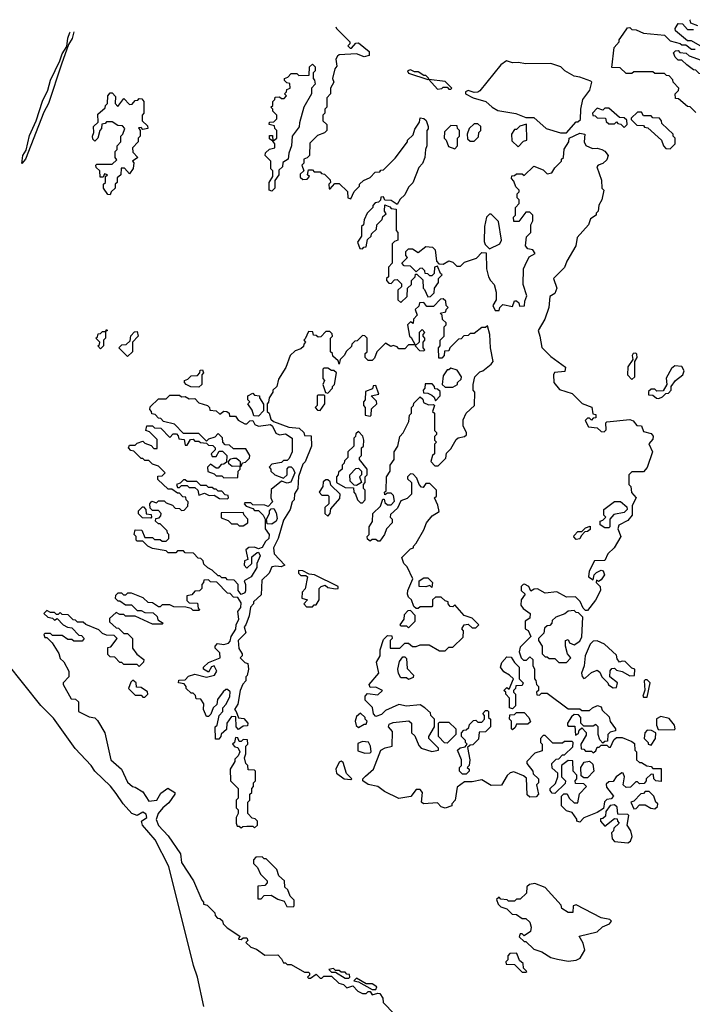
# Model space of a CAD drawing. Extents: x 2701205 to 2963787, y 496209 to 720276.
# Tile 29 of 154: x 2704424 to 2707919, y 714974 to 720090. Entities that reach past the tile are written whole.
import ezdxf

# ---------------------------------------------------------------- set-up
doc = ezdxf.new("R2010")
doc.units = 0

msp = doc.modelspace()

# ---------------------------------------------------------------- linework, layer by layer
at = {"layer": '0CON05XD'}
for points in [[(2707960, 719955), (2707915, 719980), (2707895, 719980), (2707831.7, 720031.7), (2707830, 720045), (2707845, 720070), (2707868.3, 720068.3), (2707895, 720040), (2707925, 720040)], [(2707948.3, 720058.3), (2707911.7, 720071.7), (2707908.3, 720088.3), (2707906.3, 720090.4)], [(2704706.3, 720026.8), (2704697, 719993), (2704678.8, 719961.2), (2704641.1, 719858.9), (2704574.2, 719655), (2704550.6, 719609.4), (2704455, 719365.7), (2704435, 719342.5), (2704441.2, 719385), (2704457.4, 719412.6), (2704475, 719488.6), (2704510.3, 719565), (2704542.6, 719667.4), (2704570.9, 719725), (2704583.8, 719776.2), (2704633.4, 719876.6), (2704645, 719913.8), (2704669.2, 719950.8), (2704674.2, 719995), (2704685, 720024.3), (2704686.6, 720026.4)], [(2706067.1, 720053.8), (2706070, 720045), (2706140, 719975), (2706140, 719965), (2706130, 719955), (2706141.7, 719941.7), (2706148.3, 719941.7), (2706171.7, 719968.3), (2706185, 719970), (2706240, 719925), (2706240, 719905), (2706215, 719897.5), (2706175, 719912.5), (2706085, 719907.5), (2706075, 719900), (2706067.5, 719885), (2706071.7, 719848.3), (2706062.5, 719835), (2706050, 719785), (2706057.5, 719765), (2706040, 719735), (2706040, 719705), (2706020, 719685), (2706020, 719635), (2706010, 719625), (2706010, 719605), (2706000, 719595), (2706000, 719565), (2706020, 719545), (2706020, 719515), (2706008.3, 719501.7), (2705971.7, 719488.3), (2705931.7, 719448.3), (2705930, 719385), (2705918.3, 719371.7), (2705900, 719365), (2705900, 719345), (2705890, 719335), (2705900, 719305), (2705881.7, 719288.3), (2705881.7, 719271.7), (2705895, 719260), (2705918.3, 719261.7), (2705930, 719275), (2705920, 719285), (2705925, 719310), (2705945, 719310), (2705955, 719300), (2705985, 719300), (2705991.7, 719291.7), (2706008.3, 719288.3), (2706038.3, 719258.3), (2706040, 719245), (2706030, 719235), (2706031.7, 719211.7), (2706038.3, 719211.7), (2706061.7, 719238.3), (2706085, 719240), (2706128.3, 719198.3), (2706130, 719165), (2706145, 719160), (2706161.7, 719198.3), (2706190, 719225), (2706190, 719235), (2706210, 719255), (2706245, 719270), (2706271.7, 719298.3), (2706295, 719300), (2706301.7, 719308.3), (2706315, 719310), (2706375, 719370), (2706440, 719455), (2706440, 719465), (2706468.3, 719491.7), (2706478.3, 719521.7), (2706501.7, 719558.3), (2706505, 719580), (2706525, 719577.5), (2706536.4, 719566.4), (2706547.5, 719535), (2706547.5, 719522.5), (2706540, 719515), (2706540, 719435), (2706532.5, 719415), (2706530, 719375), (2706517, 719343), (2706498.3, 719321.7), (2706467, 719243), (2706445, 719220), (2706425, 719180), (2706401.7, 719158.3), (2706385, 719130), (2706355, 719150), (2706321.7, 719151.7), (2706315, 719170), (2706301.7, 719168.3), (2706298.3, 719151.7), (2706288.3, 719141.7), (2706271.7, 719138.3), (2706260, 719125), (2706260, 719115), (2706230, 719085), (2706215, 719050), (2706210, 719025), (2706200, 719015), (2706200, 718965), (2706180, 718935), (2706191.7, 718901.7), (2706205, 718900), (2706211.7, 718908.3), (2706225, 718910), (2706231.7, 718948.3), (2706250, 718965), (2706251.7, 718978.3), (2706278.3, 719001.7), (2706280, 719025), (2706308.3, 719051.7), (2706311.7, 719068.3), (2706328.3, 719081.7), (2706320, 719095), (2706321.7, 719128.3), (2706348.3, 719118.3), (2706355, 719110), (2706380, 719105), (2706380, 718995), (2706390, 718985), (2706390, 718945), (2706371.7, 718938.3), (2706360, 718925), (2706360, 718825), (2706340, 718805), (2706340, 718755), (2706330, 718745), (2706330, 718735), (2706341.7, 718721.7), (2706355, 718720), (2706371.7, 718738.3), (2706385, 718740), (2706408.3, 718718.3), (2706408.3, 718701.7), (2706390, 718685), (2706390, 718635), (2706405, 718620), (2706438.3, 718651.7), (2706440, 718695), (2706460, 718715), (2706460, 718735), (2706480, 718755), (2706481.7, 718768.3), (2706488.3, 718768.3), (2706518.3, 718738.3), (2706520, 718695), (2706528.3, 718688.3), (2706545, 718650), (2706558.3, 718651.7), (2706578.3, 718671.7), (2706580, 718695), (2706600, 718725), (2706600, 718745), (2706620, 718765), (2706611.7, 718771.7), (2706595, 718810), (2706580, 718805), (2706578.3, 718771.7), (2706565, 718760), (2706555, 718760), (2706545, 718770), (2706531.7, 718771.7), (2706530, 718785), (2706515, 718800), (2706503, 718797), (2706485, 718780), (2706455, 718810), (2706421.7, 718811.7), (2706410, 718825), (2706440, 718855), (2706430, 718865), (2706430, 718885), (2706445, 718900), (2706465, 718900), (2706495, 718880), (2706535, 718912.5), (2706568.8, 718908.8), (2706582.5, 718895), (2706590, 718835), (2706601.7, 718821.7), (2706625, 718820), (2706655, 718837.5), (2706675, 718830), (2706695, 718810), (2706715, 718810), (2706735, 718830), (2706798.3, 718851.7), (2706825, 718880), (2706848.3, 718878.3), (2706850, 718795), (2706860, 718755), (2706870, 718735), (2706890, 718715), (2706900, 718675), (2706900, 718635), (2706882.5, 718605), (2706895, 718580), (2706915, 718580), (2706920, 718595), (2706935, 718610), (2706985, 718600), (2706995, 718630), (2707005, 718630), (2707018.3, 718618.3), (2707021.7, 718601.7), (2707047, 718603), (2707048.3, 718628.3), (2707060, 718655), (2707040, 718715), (2707042.5, 718795), (2707050, 718815)], [(2707938.3, 719608.3), (2707908.3, 719638.3), (2707895, 719640), (2707848.3, 719678.3), (2707831.7, 719681.7), (2707830, 719705), (2707848.3, 719721.7), (2707850, 719735), (2707820, 719765), (2707818.3, 719778.3), (2707798.3, 719798.3), (2707785, 719800), (2707775, 719810), (2707725, 719810), (2707715, 719820), (2707615, 719820), (2707605, 719810), (2707575, 719810), (2707545, 719840), (2707501.7, 719841.7), (2707513.3, 719946.7), (2707540, 719975), (2707540, 719985), (2707560, 720015), (2707581.7, 720048.3), (2707595, 720050), (2707605, 720040), (2707627, 720037), (2707665, 720020), (2707775, 720010), (2707805, 719980), (2707857, 719967), (2707865, 719960), (2707885, 719960), (2707915, 719937.5), (2707935, 719937.5)], [(2708005, 719800), (2707955, 719810), (2707938.3, 719828.3), (2707925, 719830), (2707890, 719855), (2707865, 719880), (2707845, 719880), (2707830, 719895), (2707821.7, 719918.3), (2707831.7, 719928.3), (2707845, 719930), (2707855, 719920), (2707887, 719917), (2707903, 719903), (2707965, 719880), (2707985, 719860), (2708028.3, 719858.3), (2708040, 719845), (2708040, 719835), (2708005, 719800)], [(2707265, 719502.5), (2707315, 719560), (2707325, 719560), (2707338.3, 719571.7), (2707340, 719625), (2707350, 719675), (2707386.1, 719723.9), (2707396.7, 719765), (2707391.7, 719771.7), (2707335, 719792.5), (2707305, 719797.5), (2707257.5, 719825), (2707235.9, 719845.9), (2707185, 719863.3), (2707055, 719861.2), (2707015, 719868.8), (2706985, 719866.7), (2706953.6, 719876.4), (2706923.6, 719856.4), (2706815, 719720), (2706805, 719713.3), (2706785, 719712.5), (2706755, 719722.5), (2706740, 719715), (2706740, 719705), (2706780, 719685), (2706846.1, 719666.1), (2706880, 719635), (2706908.3, 719618.3), (2707003, 719603), (2707055, 719582.5), (2707095, 719582.5), (2707160, 719525), (2707235, 719503.3), (2707265, 719502.5)], [(2705735, 719200), (2705720, 719205), (2705720, 719245), (2705740, 719275), (2705740, 719305), (2705730, 719315), (2705730, 719355), (2705700, 719385), (2705701.7, 719398.3), (2705721.7, 719418.3), (2705750, 719425), (2705750, 719445), (2705740, 719460), (2705721.7, 719471.7), (2705721.7, 719488.3), (2705738.3, 719488.3), (2705740, 719460), (2705760, 719475), (2705760, 719515), (2705750, 719525), (2705748.3, 719538.3), (2705720, 719545), (2705721.7, 719558.3), (2705745, 719560), (2705760, 719575), (2705760, 719595), (2705740, 719615), (2705740, 719625), (2705730, 719635), (2705740, 719645), (2705740, 719665), (2705750, 719675), (2705751.7, 719688.3), (2705775, 719690), (2705785, 719680), (2705798.3, 719681.7), (2705810, 719695), (2705800, 719705), (2705810, 719715), (2705811.7, 719728.3), (2705830, 719735), (2705828.3, 719758.3), (2705811.7, 719761.7), (2705800, 719775), (2705800, 719785), (2705818.3, 719791.7), (2705835, 719810), (2705865, 719810), (2705875, 719800), (2705928.3, 719801.7), (2705930, 719845), (2705945, 719860), (2705960, 719845), (2705960, 719825), (2705950, 719815), (2705950, 719785), (2705957, 719777), (2705960, 719755), (2705940, 719735), (2705940, 719705), (2705900, 719635), (2705877.5, 719555), (2705877, 719533), (2705840, 719485), (2705837.5, 719435), (2705823, 719397), (2705820, 719365), (2705791.7, 719348.3), (2705790, 719325), (2705771.7, 719308.3), (2705770, 719285), (2705750, 719255), (2705750, 719215), (2705735, 719200)], [(2706545, 719780), (2706550, 719785), (2706535, 719800), (2706525, 719800), (2706495, 719820), (2706475, 719820), (2706455, 719830), (2706440, 719825), (2706445, 719812.5), (2706545, 719780)], [(2706665, 719730), (2706670, 719735), (2706635, 719770), (2706550, 719780), (2706595, 719730), (2706617, 719733), (2706625, 719740), (2706645, 719740), (2706655, 719730), (2706665, 719730)], [(2704895, 719180), (2704881.7, 719181.7), (2704860, 719215), (2704860, 719235), (2704870, 719245), (2704870, 719275), (2704880, 719285), (2704865, 719290), (2704858.3, 719271.7), (2704841.7, 719271.7), (2704840, 719305), (2704821.7, 719321.7), (2704820, 719335), (2704825, 719340), (2704905, 719340), (2704928.3, 719361.7), (2704920, 719375), (2704920, 719405), (2704930, 719415), (2704930, 719435), (2704950, 719455), (2704950, 719485), (2704960, 719495), (2704970, 719525), (2704958.3, 719538.3), (2704935, 719540), (2704905, 719560), (2704875, 719560), (2704868.3, 719551.7), (2704851.7, 719548.3), (2704850, 719525), (2704840, 719515), (2704830, 719475), (2704815, 719460), (2704805, 719470), (2704802.5, 719485), (2704810, 719505), (2704807.5, 719535), (2704831.7, 719558.3), (2704831.2, 719598.8), (2704868.3, 719631.7), (2704870, 719645), (2704880, 719655), (2704882.5, 719695), (2704895, 719710), (2704905, 719710), (2704921.7, 719691.7), (2704920, 719655), (2704935, 719640), (2704965, 719680), (2704995, 719650), (2705008.3, 719651.7), (2705025, 719670), (2705038.3, 719671.7), (2705045, 719680), (2705058.3, 719678.3), (2705070, 719665), (2705070, 719605), (2705060, 719595), (2705060, 719565), (2705088.3, 719538.3), (2705090, 719525), (2705065, 719520), (2705055, 719530), (2705041.7, 719528.3), (2705050, 719515), (2705050, 719485), (2705040, 719475), (2705040, 719455), (2705010, 719425), (2705011.7, 719401.7), (2705037.5, 719375), (2705010, 719355), (2705016.7, 719346.7), (2705013.6, 719316.4), (2704995, 719290), (2704968.3, 719318.3), (2704951.7, 719318.3), (2704950, 719285), (2704931.7, 719268.3), (2704930, 719245), (2704920, 719235), (2704920, 719215), (2704900, 719195), (2704895, 719180)], [(2707565, 719530), (2707580, 719545), (2707578.3, 719568.3), (2707565, 719580), (2707541.7, 719581.7), (2707485, 719630), (2707465, 719630), (2707455, 719620), (2707425, 719630), (2707400, 719605), (2707401.7, 719591.7), (2707415, 719590), (2707425, 719580), (2707468.3, 719578.3), (2707471.7, 719561.7), (2707485, 719550), (2707515, 719550), (2707525, 719560), (2707531.7, 719551.7), (2707548.3, 719548.3), (2707565, 719530)], [(2707805, 719420), (2707830, 719445), (2707830, 719475), (2707820, 719485), (2707820, 719495), (2707761.7, 719551.7), (2707760, 719565), (2707748.3, 719578.3), (2707715, 719580), (2707705, 719590), (2707665, 719590), (2707655, 719610), (2707635, 719610), (2707601.7, 719578.3), (2707601.7, 719571.7), (2707631.7, 719541.7), (2707665, 719540), (2707671.7, 719531.7), (2707688.3, 719528.3), (2707760, 719465), (2707770, 719435), (2707781.7, 719421.7), (2707805, 719420)], [(2706685, 719420), (2706700, 719435), (2706700, 719475), (2706710, 719485), (2706710, 719515), (2706700, 719525), (2706698.3, 719538.3), (2706665, 719540), (2706631.7, 719508.3), (2706630, 719475), (2706640, 719465), (2706651.7, 719431.7), (2706685, 719420)], [(2706785, 719460), (2706807.5, 719482.5), (2706810, 719505), (2706820, 719515), (2706820, 719535), (2706805, 719550), (2706785, 719550), (2706760, 719525), (2706750, 719495), (2706751.7, 719471.7), (2706765, 719460), (2706785, 719460)], [(2707015, 719430), (2707041.7, 719458.3), (2707060, 719465), (2707057, 719547), (2707023, 719537), (2707005, 719520), (2706995, 719520), (2706980, 719495), (2706981.7, 719461.7), (2707015, 719430)], [(2707050, 718815), (2707071.7, 718858.3), (2707102.5, 718875), (2707090, 718895), (2707065, 718900), (2707052.5, 718915), (2707058.3, 718961.7), (2707080, 718985), (2707080, 719025), (2707090, 719045), (2707090, 719075), (2707075, 719090), (2707055, 719090), (2707018.3, 719041.7), (2706991.7, 719041.7), (2706990, 719065), (2707000, 719075), (2707000, 719115), (2707020, 719135), (2707020, 719155), (2707010, 719165), (2707010, 719185), (2707020, 719195), (2707020, 719205), (2707001.7, 719221.7), (2706991.7, 719251.7), (2706980, 719265), (2706981.7, 719278.3), (2706995, 719280), (2707005, 719290), (2707035, 719290), (2707045, 719280), (2707095, 719330), (2707145, 719310), (2707165, 719290), (2707190, 719295), (2707205, 719320), (2707240, 719355), (2707240, 719365), (2707250, 719375), (2707253, 719417), (2707277.5, 719455), (2707280, 719475), (2707335, 719500), (2707360, 719495), (2707357.5, 719455), (2707366.7, 719436.7), (2707400.7, 719420.7), (2707425, 719422.5), (2707450, 719415), (2707465, 719407.5), (2707482.5, 719385), (2707475, 719362.5), (2707455, 719342.5), (2707430, 719335), (2707422.5, 719325), (2707447, 719257), (2707450, 719215), (2707460, 719205), (2707450, 719155), (2707433, 719127), (2707430, 719095), (2707420, 719085), (2707420, 719075), (2707390, 719055), (2707380, 719025), (2707321.7, 718958.3), (2707313.8, 718915), (2707266.7, 718835), (2707255, 718802.5), (2707197.5, 718745), (2707216.2, 718695), (2707205, 718667.5), (2707178.3, 718651.7), (2707173.3, 718595), (2707153.3, 718535), (2707117.5, 718475), (2707126.2, 718445), (2707137, 718387), (2707185, 718340), (2707260, 718285), (2707257.5, 718262.5), (2707203.3, 718256.7), (2707197.5, 718245), (2707200, 718205), (2707229.3, 718169.3), (2707295, 718147.5), (2707346.4, 718096.4), (2707396.4, 718076.4), (2707401.7, 718041.7), (2707418.3, 718038.3), (2707418.3, 718021.7), (2707405, 718020), (2707395, 718010), (2707385, 718020), (2707375, 718020), (2707363, 718007), (2707380, 717975), (2707425, 717970), (2707445, 717950), (2707461.7, 717948.3), (2707471.7, 717958.3), (2707470, 717995), (2707475, 718000), (2707595, 718013.3), (2707612.5, 718005), (2707631.7, 717981.7), (2707655, 717980), (2707665, 717950), (2707705, 717940), (2707716.4, 717926.4), (2707715, 717910), (2707693.6, 717886.4), (2707712.5, 717845), (2707685, 717762.5), (2707665, 717740), (2707605, 717740), (2707590, 717725), (2707590, 717675), (2707600, 717665), (2707603, 717633), (2707627.5, 717605), (2707606.7, 717565), (2707607.5, 717515), (2707585, 717487.5), (2707536.7, 717463.3), (2707532.5, 717445), (2707547.5, 717405), (2707512.5, 717345), (2707480, 717315), (2707465, 717280), (2707411.7, 717278.3), (2707382.5, 717225), (2707380, 717195), (2707405, 717180), (2707410, 717205), (2707421.7, 717218.3), (2707445, 717230), (2707456.4, 717226.4), (2707462.5, 717205), (2707445, 717180), (2707431.7, 717171.7), (2707421.7, 717178.3), (2707420, 717165), (2707440, 717145), (2707442.5, 717125), (2707415.8, 717074.2), (2707375, 717020), (2707365, 717020), (2707351.7, 717031.7), (2707337, 717067), (2707311.7, 717091.7), (2707265, 717090), (2707215, 717117.5), (2707155, 717110), (2707115, 717132.5), (2707098.3, 717131.7), (2707080, 717120), (2707070, 717145), (2707047, 717157), (2707040, 717155), (2707030, 717145), (2707030, 717125), (2707050, 717105), (2707030, 717075), (2707028.3, 717048.3), (2707040.7, 717030.7), (2707077.5, 717005), (2707075, 716980), (2707050, 716965), (2707050, 716925), (2707066.4, 716916.4), (2707080, 716885), (2707025, 716830), (2707020, 716805), (2707030, 716775), (2707041.7, 716761.7), (2707058.3, 716761.7), (2707075, 716780), (2707090, 716765), (2707090, 716735), (2707100, 716715), (2707100, 716665), (2707107, 716657), (2707110, 716635), (2707120, 716625), (2707120, 716605), (2707110, 716595), (2707111.7, 716581.7), (2707125, 716580), (2707135, 716590), (2707165, 716590), (2707275, 716510), (2707335, 716510), (2707345, 716500), (2707385, 716500), (2707400, 716515), (2707427, 716527), (2707445, 716520), (2707451.7, 716501.7), (2707487, 716467), (2707493, 716443), (2707520, 716405), (2707520, 716395), (2707491.7, 716388.3), (2707480, 716375), (2707478.3, 716341.7), (2707465, 716340), (2707455, 716330), (2707438.3, 716348.3), (2707430, 716375), (2707430, 716415), (2707418.3, 716428.3), (2707405, 716420), (2707355, 716420), (2707340, 716435), (2707340, 716465), (2707328.3, 716478.3), (2707305, 716480), (2707291.7, 716468.3), (2707270, 716435), (2707270, 716425), (2707275, 716420), (2707308.3, 716418.3), (2707311.7, 716371.7), (2707328.3, 716381.7), (2707331.7, 716398.3), (2707345, 716410), (2707367, 716387), (2707367, 716373), (2707340, 716325), (2707341.7, 716301.7), (2707355, 716300), (2707365, 716290), (2707395, 716290), (2707405, 716280), (2707418.3, 716291.7), (2707425, 716310), (2707435, 716310), (2707445, 716320), (2707475, 716320), (2707485, 716310), (2707495, 716310), (2707511.7, 716348.3), (2707525, 716360), (2707555, 716360), (2707605, 716340), (2707618.3, 716328.3), (2707620, 716295), (2707630, 716285), (2707630, 716245), (2707645, 716230), (2707655, 716230), (2707683, 716213), (2707705, 716210), (2707715, 716200), (2707758.3, 716198.3), (2707758.3, 716131.7), (2707730, 716135), (2707720, 716145), (2707718.3, 716168.3), (2707705, 716170), (2707680, 716145), (2707680, 716135), (2707668.3, 716121.7), (2707645, 716120), (2707635, 716130), (2707625, 716130), (2707598.3, 716101.7), (2707575, 716100), (2707560, 716115), (2707567.5, 716155), (2707560, 716175), (2707553, 716177), (2707523.6, 716156.4), (2707508.3, 716131.7), (2707485, 716130), (2707471.7, 716118.3), (2707473, 716103), (2707510, 716055), (2707498.3, 716041.7), (2707475, 716037.5), (2707463.6, 716026.4), (2707458.3, 715991.7), (2707425, 715970), (2707355, 715942.5), (2707335, 715920), (2707320, 715925), (2707320, 715935), (2707295, 715970), (2707265, 715980), (2707240, 716005), (2707240, 716055), (2707251.7, 716068.3), (2707268.3, 716068.3), (2707280, 716045), (2707305, 716020), (2707325, 716020), (2707332.5, 716067.5), (2707370, 716105), (2707355, 716120), (2707311.7, 716121.7), (2707310, 716135), (2707320, 716145), (2707320, 716165), (2707300, 716185), (2707298.3, 716238.3), (2707275, 716240), (2707240, 716215), (2707240, 716155), (2707260, 716135), (2707258.3, 716121.7), (2707205, 716070), (2707191.7, 716071.7), (2707180, 716085), (2707180, 716095), (2707208.3, 716121.7), (2707220, 716155), (2707220, 716175), (2707191.7, 716201.7), (2707190, 716225), (2707211.7, 716248.3), (2707225, 716250), (2707245, 716270), (2707255, 716270), (2707298.3, 716311.7), (2707300, 716335), (2707295, 716340), (2707255, 716340), (2707245, 716330), (2707195, 716330), (2707155, 716370), (2707145, 716370), (2707130, 716355), (2707130, 716335), (2707140, 716325), (2707138.3, 716291.7), (2707101.7, 716278.3), (2707060, 716235), (2707060, 716225), (2707090, 716185), (2707091.7, 716171.7), (2707120, 716145), (2707120, 716125), (2707110, 716115), (2707120, 716065), (2707108.3, 716051.7), (2707075, 716050), (2707061.7, 716061.7), (2707058.3, 716148.3), (2707041.7, 716161.7), (2706991.7, 716181.7), (2706973, 716177), (2706957, 716163), (2706928.3, 716111.7), (2706875, 716110), (2706825, 716140), (2706775, 716130), (2706735, 716130), (2706697.5, 716102.5), (2706687.5, 716035), (2706670, 716015), (2706670, 716005), (2706635, 715992.5), (2706615, 716000), (2706595, 716020), (2706522.5, 716015), (2706512.5, 716025), (2706517.5, 716075), (2706505, 716090), (2706485, 716090), (2706457, 716053), (2706393.8, 716043.8), (2706319.3, 716079.3), (2706285, 716106.2), (2706235, 716116), (2706207.5, 716135), (2706207.5, 716145), (2706220.5, 716159.5), (2706262.5, 716195), (2706300, 716295), (2706323, 716307), (2706360, 716315), (2706361.7, 716391.7), (2706340, 716415), (2706345, 716430), (2706365, 716437.5), (2706447, 716447), (2706460, 716435), (2706460, 716385), (2706478.3, 716368.3), (2706498.3, 716318.3), (2706510, 716305), (2706565, 716287.5), (2706600, 716295), (2706600, 716305), (2706550, 716355), (2706550, 716365), (2706580, 716415), (2706580, 716455), (2706560, 716475), (2706558.3, 716488.3), (2706530, 716515), (2706505, 716530), (2706435, 716522.5), (2706395, 716532.5), (2706325, 716500), (2706305, 716480), (2706275, 716470), (2706263, 716483), (2706257, 716517), (2706220, 716555), (2706220, 716575), (2706231.7, 716588.3), (2706285, 716582.5), (2706310, 716605), (2706275, 716622.5), (2706245, 716620), (2706240, 716635), (2706290, 716695), (2706278.3, 716751.7), (2706297.5, 716785), (2706297.5, 716815), (2706315, 716870), (2706335, 716890), (2706358.3, 716888.3), (2706360, 716875), (2706350, 716865), (2706350, 716825), (2706400, 716825)], [(2706865, 718900), (2706920, 718925), (2706927.5, 718945), (2706911.7, 719041.7), (2706875, 719080), (2706865, 719080), (2706850, 719065), (2706840, 719015), (2706838.3, 718938.3), (2706842.5, 718922.5), (2706865, 718900)], [(2706400, 716825), (2706425, 716850), (2706445, 716850), (2706465, 716832.5), (2706485, 716832.5), (2706505, 716842.5), (2706551.7, 716841.7), (2706605, 716810), (2706635, 716810), (2706655, 716830), (2706675, 716830), (2706728.3, 716881.7), (2706730, 716915), (2706722.5, 716925), (2706733.6, 716946.4), (2706755, 716950), (2706775, 716930), (2706795, 716930), (2706810, 716945), (2706775, 716980), (2706733.6, 716993.6), (2706685, 717050), (2706675, 717040), (2706661.7, 717041.7), (2706650, 717055), (2706650, 717065), (2706635, 717070), (2706615, 717090), (2706585, 717090), (2706570, 717075), (2706570, 717045), (2706565, 717040), (2706505, 717040), (2706495, 717030), (2706485, 717030), (2706471.7, 717041.7), (2706460, 717075), (2706445, 717090), (2706440, 717105), (2706441.2, 717125), (2706467.5, 717185), (2706437, 717247), (2706420, 717265), (2706410, 717295), (2706455, 717340), (2706470, 717345), (2706470, 717355), (2706485, 717370), (2706525, 717440), (2706537.5, 717475), (2706568.3, 717511.7), (2706603.3, 717535), (2706597.3, 717567.3), (2706580, 717605), (2706590, 717615), (2706590, 717645), (2706555, 717680), (2706535, 717680), (2706520, 717660), (2706511.7, 717661.7), (2706500, 717675), (2706488.3, 717708.3), (2706468.3, 717728.3), (2706455, 717730), (2706440, 717715), (2706440, 717705), (2706460, 717685), (2706460, 717625), (2706438.3, 717601.7), (2706405, 717590), (2706388.3, 717551.7), (2706351.7, 717518.3), (2706350, 717505), (2706360, 717495), (2706360, 717475), (2706330, 717445), (2706320, 717415), (2706295, 717380), (2706285, 717380), (2706275, 717390), (2706255, 717390), (2706245, 717380), (2706231.7, 717391.7), (2706230, 717405), (2706240, 717415), (2706240, 717455), (2706257, 717483), (2706260, 717525), (2706298.3, 717561.7), (2706311.7, 717598.3), (2706318.3, 717598.3), (2706321.7, 717581.7), (2706335, 717570), (2706355, 717570), (2706371.7, 717588.3), (2706367, 717617), (2706355, 717630), (2706335, 717630), (2706321.7, 717621.7), (2706320, 717635), (2706328.3, 717641.7), (2706330, 717715), (2706350, 717745), (2706350, 717775), (2706370, 717805), (2706370, 717845), (2706390, 717875), (2706400, 717925), (2706417, 717943), (2706447, 718003), (2706450, 718035), (2706460, 718045), (2706460, 718075), (2706470, 718085), (2706471.7, 718098.3), (2706505, 718130), (2706518.3, 718118.3), (2706521.7, 718101.7), (2706548.3, 718088.3), (2706575, 718090), (2706580, 718085), (2706570, 718055), (2706580, 718045), (2706580, 717955), (2706590, 717945), (2706590, 717935), (2706580, 717925), (2706580, 717905), (2706590, 717895), (2706580, 717885), (2706580, 717835), (2706570, 717825), (2706560, 717795), (2706581.7, 717771.7), (2706598.3, 717771.7), (2706638.3, 717811.7), (2706641.7, 717838.3), (2706665, 717860), (2706691.7, 717908.3), (2706703, 717917), (2706735.9, 717924.1), (2706746.1, 717933.9), (2706746.7, 717945), (2706728.3, 717978.3), (2706728.3, 718011.7), (2706743.6, 718046.4), (2706787.5, 718085), (2706790, 718155), (2706780, 718165), (2706780, 718195), (2706790, 718235), (2706815, 718260), (2706830, 718265), (2706875, 718300), (2706883.8, 718315), (2706870, 718385), (2706867.5, 718455), (2706855, 718500), (2706845, 718490), (2706825, 718490), (2706785, 718460), (2706765, 718460), (2706755, 718450), (2706731.7, 718448.3), (2706718.3, 718431.7), (2706705, 718430), (2706691.7, 718418.3), (2706660, 718385), (2706655, 718370), (2706631.7, 718368.3), (2706630, 718345), (2706618.3, 718331.7), (2706601.7, 718331.7), (2706600, 718385), (2706610, 718395), (2706610, 718425), (2706630, 718445), (2706630, 718495), (2706640, 718505), (2706640, 718515), (2706621.7, 718531.7), (2706620, 718555), (2706610, 718565), (2706638.3, 718571.7), (2706640, 718585), (2706650, 718595), (2706640, 718605), (2706638.3, 718628.3), (2706625, 718640), (2706611.7, 718638.3), (2706575, 718600), (2706540, 718600), (2706525, 718620), (2706501.7, 718618.3), (2706498.3, 718601.7), (2706480, 718585), (2706490, 718555), (2706470, 718535), (2706468.3, 718511.7), (2706455, 718520), (2706440, 718505), (2706450, 718445), (2706458.3, 718438.3), (2706480, 718400), (2706445, 718400), (2706425, 718380), (2706395, 718380), (2706385, 718390), (2706365, 718397.5), (2706352.5, 718392.5), (2706325, 718410), (2706280, 718365), (2706268.3, 718331.7), (2706255, 718320), (2706235, 718320), (2706220, 718335), (2706220, 718355), (2706230, 718365), (2706230, 718435), (2706218.3, 718448.3), (2706205, 718450), (2706178.3, 718421.7), (2706165, 718420), (2706150, 718405), (2706148.3, 718391.7), (2706121.7, 718368.3), (2706110, 718345), (2706090, 718325), (2706085, 718300), (2706078.3, 718318.3), (2706051.7, 718341.7), (2706050, 718355), (2706040, 718365), (2706040, 718435), (2706050, 718445), (2706048.3, 718458.3), (2706035, 718470), (2706015, 718470), (2705988.3, 718441.7), (2705975, 718440), (2705965, 718450), (2705951.7, 718451.7), (2705948.3, 718468.3), (2705925, 718470), (2705908.3, 718431.7), (2705900, 718425), (2705910, 718415), (2705900, 718405), (2705898.3, 718391.7), (2705885, 718380), (2705855, 718370), (2705830, 718345), (2705807, 718283), (2705768.3, 718221.7), (2705760, 718185), (2705740, 718165), (2705740, 718155), (2705720, 718125), (2705717, 718103), (2705710, 718095), (2705710, 718055), (2705720, 718045), (2705730, 718015), (2705743, 718003), (2705823.6, 717973.6), (2705877, 717967), (2705900, 717945), (2705905, 717930), (2705938.3, 717928.3), (2705940, 717875), (2705907, 717793), (2705895, 717780), (2705873, 717717), (2705870, 717655), (2705853, 717627), (2705850, 717595), (2705840, 717585), (2705830, 717545), (2705795, 717490), (2705767.5, 717395), (2705743.3, 717345), (2705746.7, 717315), (2705802.5, 717255), (2705783.6, 717246.4), (2705755, 717251.2), (2705735, 717246.7), (2705720, 717215), (2705683, 717177), (2705678.3, 717101.7), (2705640, 717065), (2705640, 717055), (2705623, 717037), (2705617, 716993), (2705600, 716945), (2705590, 716935), (2705600, 716905), (2705560, 716865), (2705563, 716823), (2705580, 716795), (2705580, 716785), (2705570, 716775), (2705595, 716750), (2705610, 716745), (2705612.5, 716715), (2705607, 716683), (2705600, 716675), (2705600, 716655), (2705583, 716637), (2705570, 716605), (2705557, 716533), (2705540, 716505), (2705550, 716495), (2705561.7, 716461.7), (2705588.3, 716458.3), (2705610, 716435), (2705608.3, 716421.7), (2705585, 716420), (2705561.7, 716401.7), (2705550, 716415), (2705548.3, 716468.3), (2705525, 716470), (2705500, 716435), (2705498.3, 716401.7), (2705471.7, 716378.3), (2705470, 716365), (2705458.3, 716351.7), (2705441.7, 716351.7), (2705440, 716415), (2705450, 716425), (2705460, 716475), (2705480, 716495), (2705480, 716515), (2705497, 716533), (2705517, 716573), (2705518.3, 716598.3), (2705505, 716610), (2705495, 716610), (2705481.7, 716598.3), (2705453, 716557), (2705448.3, 716531.7), (2705430, 716515), (2705418.3, 716481.7), (2705405, 716470), (2705395, 716470), (2705380, 716505), (2705381.2, 716535), (2705365, 716560), (2705341.7, 716561.7), (2705338.3, 716578.3), (2705325, 716590), (2705315, 716590), (2705290, 716615), (2705290, 716625), (2705278.3, 716638.3), (2705250, 716645), (2705251.7, 716658.3), (2705285, 716660), (2705301.7, 716678.3), (2705335, 716690), (2705395, 716673.3), (2705436.7, 716685), (2705448, 716705), (2705435, 716732.5), (2705421.7, 716728.3), (2705405, 716700), (2705380, 716715), (2705380, 716725), (2705405, 716750), (2705466.7, 716775), (2705465, 716800), (2705440, 716825), (2705440, 716835), (2705451.7, 716848.3), (2705485, 716843.3), (2705509.2, 716850.8), (2705518.3, 716861.7), (2705522.5, 716885), (2705547, 716923), (2705548.8, 716945), (2705563.8, 716975), (2705557.5, 717015), (2705573.3, 717035), (2705575, 717060), (2705558.3, 717088.3), (2705535, 717090), (2705518.3, 717108.3), (2705505, 717110), (2705448.3, 717168.3), (2705415, 717170), (2705405, 717180), (2705381.7, 717178.3), (2705380, 717165), (2705370, 717155), (2705370, 717135), (2705358.3, 717121.7), (2705335, 717120), (2705318.3, 717101.7), (2705293, 717097), (2705293, 717073), (2705305, 717060), (2705347.5, 717057.5), (2705352.5, 717032.5), (2705360, 717025), (2705355, 717020), (2705325, 717020), (2705315, 717030), (2705287, 717037), (2705225, 717040), (2705205, 717050), (2705165, 717050), (2705155, 717040), (2705145, 717040), (2705115, 717060), (2705091.7, 717061.7), (2705066.7, 717086.7), (2705005, 717110), (2704985, 717110), (2704975, 717100), (2704965, 717100), (2704955, 717110), (2704935, 717110), (2704921.7, 717098.3), (2704920, 717085), (2704935, 717070), (2704945, 717070), (2704975, 717050), (2705005, 717050), (2705035, 717020), (2705055, 717020), (2705075, 717010), (2705118.3, 717008.3), (2705138.3, 716988.3), (2705141.7, 716971.7), (2705170, 716955), (2705165, 716950), (2705115, 716950), (2705025, 716990), (2704975, 716990), (2704965, 717000), (2704945, 717000), (2704925, 717010), (2704891.7, 716978.3), (2704891.7, 716961.7), (2704925, 716930), (2704938.3, 716928.3), (2704965, 716900), (2704985, 716900), (2705010, 716875), (2705010, 716825), (2705033.3, 716793.3), (2705070, 716765), (2705068.3, 716751.7), (2705045, 716730), (2705035, 716740), (2704965, 716740), (2704955, 716750), (2704945, 716750), (2704918.3, 716778.3), (2704895, 716780), (2704881.7, 716791.7), (2704881.7, 716828.3), (2704898.3, 716831.7), (2704930, 716875), (2704915, 716890), (2704875, 716892.5), (2704855, 716900), (2704835, 716920), (2704768.3, 716948.3), (2704755, 716960), (2704725, 716960), (2704715, 716970), (2704701.7, 716971.7), (2704677, 716997), (2704645, 717000), (2704635, 717010), (2704625, 717000), (2704615, 717000), (2704605, 717010), (2704585, 717010), (2704565, 717020), (2704550, 717005), (2704570, 716985), (2704595, 716980), (2704605, 716970), (2704618.3, 716978.3), (2704650, 716945), (2704673, 716933), (2704695, 716930), (2704731.7, 716891.7), (2704745, 716890)], [(2704845, 718380), (2704830, 718395), (2704838.3, 718401.7), (2704840, 718415), (2704820, 718435), (2704828.3, 718441.7), (2704831.7, 718458.3), (2704845, 718460), (2704855, 718470), (2704870, 718470), (2704875, 718480), (2704880, 718475), (2704870, 718470), (2704870, 718435), (2704860, 718425), (2704860, 718395), (2704845, 718380)], [(2706525, 718370), (2706530, 718375), (2706520, 718385), (2706520, 718415), (2706530, 718425), (2706530, 718435), (2706520, 718445), (2706520, 718455), (2706530, 718465), (2706515, 718480), (2706500, 718465), (2706500, 718415), (2706480, 718395), (2706501.7, 718371.7), (2706525, 718370)], [(2704985, 718340), (2704940, 718385), (2704955, 718400), (2704978.3, 718401.7), (2704998.3, 718421.7), (2705001.7, 718448.3), (2705021.7, 718468.3), (2705035, 718470), (2705040, 718445), (2705010, 718415), (2705010, 718365), (2704985, 718340)], [(2707605, 718220), (2707620, 718235), (2707620, 718315), (2707632.5, 718335), (2707631.7, 718351.7), (2707625, 718357.5), (2707612.5, 718355), (2707607.5, 718345), (2707610, 718325), (2707583.9, 718286.1), (2707582.5, 718245), (2707605, 718220)], [(2706025, 718150), (2706050, 718175), (2706050, 718185), (2706060, 718195), (2706070, 718255), (2706057.5, 718267.5), (2706045, 718267.5), (2706025, 718280), (2706005, 718280), (2706000, 718275), (2706000, 718225), (2706007.5, 718215), (2706000, 718195), (2706012.5, 718152.5), (2706025, 718150)], [(2706675, 718180), (2706700, 718195), (2706700, 718205), (2706718.3, 718221.7), (2706720, 718235), (2706698.3, 718268.3), (2706665, 718280), (2706655, 718270), (2706645, 718270), (2706625, 718240), (2706620, 718195), (2706635, 718180), (2706675, 718180)], [(2707745, 718122.5), (2707765, 718130), (2707781.7, 718148.3), (2707795, 718150), (2707810, 718165), (2707810, 718185), (2707832.5, 718215), (2707870, 718245), (2707876.2, 718265), (2707865, 718287.5), (2707828.3, 718291.7), (2707811.7, 718278.3), (2707783, 718227), (2707787.5, 718195), (2707768.3, 718161.7), (2707735, 718160), (2707725, 718170), (2707705, 718170), (2707691.7, 718158.3), (2707691.7, 718141.7), (2707715, 718140), (2707733, 718123), (2707745, 718122.5)], [(2705355, 718180), (2705313, 718183), (2705290, 718195), (2705280, 718205), (2705280, 718215), (2705298.3, 718221.7), (2705315, 718240), (2705348.3, 718241.7), (2705360, 718255), (2705361.7, 718268.3), (2705375, 718270), (2705380, 718255), (2705370, 718245), (2705370, 718195), (2705355, 718180)], [(2706245, 718030), (2706250, 718035), (2706251.7, 718068.3), (2706280, 718095), (2706278.3, 718108.3), (2706250, 718135), (2706290, 718145), (2706275, 718190), (2706261.7, 718188.3), (2706258.3, 718171.7), (2706221.7, 718158.3), (2706220, 718115), (2706210, 718105), (2706210, 718085), (2706220, 718075), (2706220, 718035), (2706245, 718030)], [(2706585, 718110), (2706610, 718135), (2706608.3, 718158.3), (2706595, 718170), (2706581.7, 718171.7), (2706580, 718185), (2706568.3, 718198.3), (2706531.7, 718198.3), (2706530, 718175), (2706520, 718165), (2706521.7, 718151.7), (2706545, 718150), (2706565, 718140), (2706578.3, 718128.3), (2706585, 718110)], [(2705575, 717102.5), (2705560, 717125), (2705560, 717155), (2705538.3, 717178.3), (2705505, 717180), (2705495, 717190), (2705475, 717190), (2705465, 717200), (2705455, 717200), (2705425, 717230), (2705401.7, 717241.7), (2705381.7, 717261.7), (2705378.3, 717278.3), (2705365, 717290), (2705351.7, 717291.7), (2705328.3, 717318.3), (2705285, 717320), (2705275, 717330), (2705245, 717330), (2705235, 717320), (2705195, 717320), (2705185, 717330), (2705115, 717342.5), (2705090, 717355), (2705065, 717380), (2705035, 717380), (2705030, 717385), (2705030, 717405), (2705020, 717415), (2705025, 717440), (2705058.3, 717438.3), (2705075, 717400), (2705115, 717400), (2705125, 717390), (2705155, 717390), (2705165, 717380), (2705185, 717380), (2705200, 717395), (2705200, 717415), (2705191.7, 717421.7), (2705190, 717435), (2705155, 717470), (2705145, 717470), (2705130, 717485), (2705131.7, 717498.3), (2705148.3, 717501.7), (2705158.3, 717511.7), (2705160, 717525), (2705145, 717540), (2705115, 717540), (2705101.7, 717551.7), (2705100, 717575), (2705111.7, 717588.3), (2705135, 717580), (2705145, 717590), (2705175, 717590), (2705185, 717580), (2705218.3, 717568.3), (2705231.7, 717551.7), (2705255, 717550), (2705265, 717540), (2705278.3, 717541.7), (2705298.3, 717561.7), (2705300, 717585), (2705290, 717595), (2705288.3, 717608.3), (2705271.7, 717611.7), (2705255, 717630), (2705245, 717630), (2705215, 717650), (2705195, 717650), (2705141.7, 717701.7), (2705141.7, 717718.3), (2705165, 717720), (2705180, 717735), (2705145, 717770), (2705115, 717780), (2705095, 717800), (2705075, 717800), (2705065, 717810), (2705055, 717810), (2705018.3, 717848.3), (2705001.7, 717851.7), (2704990, 717865), (2704995, 717880), (2705025, 717880), (2705035, 717890), (2705065, 717900), (2705075, 717890), (2705108.3, 717878.3), (2705121.7, 717861.7), (2705138.3, 717861.7), (2705138.3, 717908.3), (2705098.3, 717948.3), (2705080, 717955), (2705085, 717980), (2705115, 717980), (2705125, 717970), (2705158.3, 717968.3), (2705205, 717920), (2705221.7, 717938.3), (2705238.3, 717938.3), (2705248.3, 717928.3), (2705251.7, 717911.7), (2705278.3, 717908.3), (2705285, 717880), (2705295, 717880), (2705311.7, 717908.3), (2705325, 717910), (2705335, 717900), (2705355, 717900), (2705363, 717893), (2705395, 717890), (2705405, 717880), (2705428.3, 717878.3), (2705440, 717865), (2705440, 717855), (2705420, 717835), (2705425, 717820), (2705445, 717820), (2705461.7, 717848.3), (2705478.3, 717848.3), (2705500, 717825), (2705498.3, 717791.7), (2705485, 717780), (2705471.7, 717778.3), (2705455, 717760), (2705445, 717760), (2705415, 717780), (2705400, 717765), (2705401.7, 717741.7), (2705435, 717730), (2705445, 717720), (2705475, 717720), (2705485, 717710), (2705558.3, 717711.7), (2705560, 717745), (2705570, 717755), (2705570, 717770), (2705528.3, 717768.3), (2705511.7, 717781.7), (2705510, 717795), (2705521.7, 717808.3), (2705535, 717812.5), (2705551.7, 717811.7), (2705565, 717800), (2705570, 717795), (2705570, 717770), (2705575, 717770), (2705581.7, 717788.3), (2705598.3, 717791.7), (2705618.3, 717811.7), (2705620, 717825), (2705600, 717860), (2705535, 717860), (2705515, 717880), (2705491.7, 717881.7), (2705480, 717895), (2705478.3, 717918.3), (2705455, 717940), (2705438.3, 717921.7), (2705405, 717910), (2705395, 717900), (2705355, 717940), (2705275, 717940), (2705228.3, 717988.3), (2705171.7, 718001.7), (2705158.3, 718018.3), (2705145, 718020), (2705128.3, 718038.3), (2705111.7, 718041.7), (2705110, 718055), (2705100, 718065), (2705101.7, 718078.3), (2705145, 718120), (2705185, 718120), (2705205, 718140), (2705255, 718140), (2705265, 718130), (2705285, 718132.5), (2705305, 718120), (2705335, 718122.5), (2705355, 718100), (2705400, 718085), (2705410, 718075), (2705411.7, 718061.7), (2705445, 718057.5), (2705465, 718040), (2705485, 718056.7), (2705500, 718055), (2705512.5, 718045), (2705515, 718030), (2705545, 718030), (2705560, 718010), (2705595, 717990), (2705605, 717990), (2705620, 718005), (2705635, 718007.5), (2705647, 717987), (2705665, 717977.5), (2705727, 717987), (2705738.8, 717978.8), (2705755, 717942.5), (2705775, 717932.5), (2705805, 717937.5), (2705840, 717915), (2705840, 717845), (2705825, 717810), (2705815, 717800), (2705795, 717800), (2705785, 717790), (2705735, 717780), (2705720, 717765), (2705730, 717755), (2705730, 717745), (2705750, 717725), (2705795, 717707.5), (2705813.3, 717725), (2705813.8, 717756.2), (2705823.3, 717766.7), (2705835, 717767.5), (2705846.1, 717756.1), (2705853.3, 717735), (2705833, 717687), (2705815, 717681.2), (2705785, 717692.5), (2705731.7, 717648.3), (2705730, 717605), (2705737.5, 717585), (2705715, 717560), (2705697.5, 717567.5), (2705635, 717570), (2705625, 717580), (2705595, 717580), (2705590, 717575), (2705601.7, 717561.7), (2705635, 717550), (2705645, 717540), (2705665, 717540), (2705690, 717515), (2705700, 717495), (2705700, 717445), (2705720, 717415), (2705718.8, 717395), (2705701.2, 717378.8), (2705685, 717347.5), (2705665, 717340), (2705645, 717350), (2705615, 717347.5), (2705600, 717335), (2705610, 717285), (2705591.7, 717278.3), (2705590, 717255), (2705605, 717240), (2705630, 717265), (2705630.7, 717299.3), (2705658.3, 717321.7), (2705665, 717322.5), (2705673.8, 717305), (2705656.2, 717265), (2705655.8, 717244.2), (2705627.5, 717195), (2705590, 717175), (2705597.5, 717155), (2705598.3, 717121.7), (2705595, 717112.5), (2705575, 717102.5)], [(2705665, 718030), (2705641.2, 718031.2), (2705631.7, 718061.7), (2705610, 718095), (2705620, 718105), (2705610, 718115), (2705610, 718135), (2705635, 718150), (2705645, 718140), (2705670, 718135), (2705670, 718125), (2705691.7, 718091.7), (2705691.7, 718058.3), (2705665, 718030)], [(2705985, 718060), (2706010, 718095), (2706010, 718135), (2706005, 718140), (2705975, 718140), (2705970, 718135), (2705970, 718085), (2705960, 718075), (2705971.7, 718061.7), (2705985, 718060)], [(2706205, 717580), (2706220, 717595), (2706220, 717645), (2706210, 717655), (2706210, 717675), (2706220, 717685), (2706220, 717715), (2706230, 717725), (2706230, 717755), (2706190, 717805), (2706190, 717815), (2706200, 717825), (2706200, 717865), (2706210, 717875), (2706212.5, 717905), (2706207, 717927), (2706185, 717950), (2706171.7, 717938.3), (2706170, 717925), (2706160, 717915), (2706160, 717875), (2706130, 717845), (2706130, 717815), (2706111.7, 717798.3), (2706110, 717785), (2706100, 717775), (2706100, 717755), (2706081.7, 717738.3), (2706080, 717725), (2706070, 717715), (2706070, 717685), (2706115, 717660), (2706158.3, 717658.3), (2706160, 717635), (2706170, 717625), (2706180, 717595), (2706195, 717580), (2706205, 717580)], [(2706175, 717670), (2706161.7, 717671.7), (2706141.7, 717691.7), (2706140, 717725), (2706171.7, 717758.3), (2706185, 717760), (2706200, 717745), (2706200, 717725), (2706190, 717715), (2706200, 717685), (2706175, 717670)], [(2705505, 717600), (2705510, 717605), (2705508.3, 717618.3), (2705491.7, 717621.7), (2705475, 717640), (2705455, 717640), (2705445, 717650), (2705435, 717650), (2705425, 717660), (2705405, 717660), (2705395, 717670), (2705365, 717670), (2705345, 717690), (2705295, 717690), (2705285, 717700), (2705275, 717700), (2705258.3, 717681.7), (2705240, 717675), (2705245, 717660), (2705255, 717660), (2705265, 717670), (2705295, 717670), (2705305, 717660), (2705335, 717660), (2705350, 717645), (2705355, 717620), (2705385, 717630), (2705408.3, 717618.3), (2705435, 717620), (2705463, 717603), (2705505, 717600)], [(2706025, 717510), (2706037.5, 717525), (2706041.7, 717548.3), (2706088.3, 717601.7), (2706090, 717625), (2706041.7, 717671.7), (2706038.3, 717688.3), (2706025, 717700), (2706015, 717700), (2706001.7, 717688.3), (2706000, 717665), (2705980, 717635), (2705995, 717620), (2706025, 717620), (2706030, 717615), (2706030, 717575), (2706010, 717555), (2706010, 717525), (2706025, 717510)], [(2707485, 717450), (2707465, 717450), (2707440, 717465), (2707440, 717485), (2707455, 717490), (2707470, 717505), (2707460, 717515), (2707460, 717545), (2707515, 717587.5), (2707547, 717587), (2707578.3, 717558.3), (2707580, 717545), (2707565, 717530), (2707511.7, 717518.3), (2707490, 717495), (2707490, 717455), (2707485, 717450)], [(2705105, 717500), (2705061.7, 717501.7), (2705041.7, 717521.7), (2705041.7, 717538.3), (2705061.7, 717558.3), (2705068.3, 717558.3), (2705080, 717545), (2705081.7, 717521.7), (2705108.3, 717518.3), (2705110, 717505), (2705105, 717500)], [(2705585, 717460), (2705610, 717475), (2705610, 717495), (2705590, 717515), (2705585, 717530), (2705471.7, 717528.3), (2705471.7, 717501.7), (2705508.3, 717488.3), (2705525, 717470), (2705555, 717470), (2705565, 717460), (2705585, 717460)], [(2705735, 717468.8), (2705710, 717470), (2705707.5, 717495), (2705722.5, 717525), (2705722.5, 717537.5), (2705731.7, 717548.3), (2705745, 717550), (2705757.3, 717527.3), (2705761.7, 717498.3), (2705756.7, 717485), (2705735, 717468.8)], [(2707315, 717390), (2707303, 717403), (2707305, 717410), (2707325, 717430), (2707345, 717430), (2707365, 717450), (2707388.3, 717458.3), (2707388.3, 717441.7), (2707375, 717430), (2707361.7, 717428.3), (2707341.7, 717408.3), (2707335, 717392.5), (2707315, 717390)], [(2705945, 717040), (2705955, 717050), (2705965, 717050), (2705980, 717075), (2705980, 717135), (2705990, 717145), (2706011.7, 717151.7), (2706025, 717140), (2706065, 717132.5), (2706080, 717135), (2706080, 717145), (2705956.4, 717206.4), (2705928.3, 717208.3), (2705896.4, 717226.4), (2705872.5, 717227.5), (2705873.3, 717215), (2705885, 717202.5), (2705911.7, 717201.7), (2705920, 717195), (2705907.5, 717132.5), (2705892.5, 717115), (2705890, 717085), (2705920, 717075), (2705900, 717055), (2705915, 717040), (2705945, 717040)], [(2706565, 717140), (2706555, 717150), (2706535, 717142.5), (2706500, 717145), (2706500, 717175), (2706525, 717190), (2706545, 717190), (2706570, 717165), (2706565, 717140)], [(2706445, 716930), (2706480, 716965), (2706480, 716995), (2706455, 717020), (2706441.7, 717018.3), (2706421.7, 716998.3), (2706420, 716975), (2706400, 716945), (2706405, 716940), (2706435, 716940), (2706445, 716930)], [(2707265, 716750), (2707287.5, 716775), (2707270, 716795), (2707260, 716835), (2707260, 716865), (2707275, 716870), (2707281.7, 716851.7), (2707305, 716842.5), (2707335, 716860), (2707345.9, 716884.1), (2707350, 716985), (2707328.3, 717008.3), (2707315, 717010), (2707305, 717020), (2707275, 717017.5), (2707257, 717003), (2707210, 716985), (2707191.7, 716968.3), (2707190, 716955), (2707178.3, 716941.7), (2707165, 716940), (2707151.7, 716928.3), (2707148.3, 716901.7), (2707120, 716875), (2707120, 716865), (2707140, 716835), (2707140, 716795), (2707155, 716780), (2707165, 716780), (2707175, 716770), (2707205, 716770), (2707225, 716750), (2707265, 716750)], [(2704745, 716890), (2704760, 716875), (2704748.3, 716861.7), (2704705, 716860), (2704695, 716870), (2704675, 716870), (2704645, 716890), (2704595, 716890), (2704585, 716900), (2704555, 716900), (2704550, 716895), (2704555, 716880), (2704565, 716880), (2704593, 716853), (2704627, 716797), (2704635, 716770), (2704653, 716753), (2704680, 716705), (2704680, 716675), (2704650, 716645), (2704650, 716635), (2704691.7, 716561.7), (2704715, 716560), (2704730, 716545), (2704730, 716495), (2704785, 716467.5), (2704815, 716462.5), (2704829.3, 716449.3), (2704867.5, 716385), (2704897.5, 716245), (2704952.5, 716195), (2704985, 716127.5), (2705010, 716105), (2705025, 716102.5), (2705065, 716077.5), (2705095, 716030), (2705137.5, 716035), (2705158.3, 716071.7), (2705193.3, 716096.7), (2705230, 716075), (2705230, 716065), (2705200, 716020), (2705167.5, 715995), (2705144.2, 715965.8), (2705133.9, 715933.9), (2705145, 715902.5), (2705195, 715850), (2705260, 715755), (2705265, 715710), (2705327.5, 715615), (2705370, 715515), (2705380, 715505), (2705380, 715495), (2705398.3, 715488.3), (2705438.3, 715448.3), (2705440, 715435), (2705451.7, 715421.7), (2705465, 715420), (2705478.3, 715408.3), (2705481.7, 715391.7), (2705501.7, 715371.7), (2705568.3, 715328.3), (2705561.7, 715311.7), (2705575, 715310), (2705585, 715320), (2705605, 715320), (2705610, 715305), (2705600, 715295), (2705625, 715270), (2705655, 715260), (2705698.3, 715228.3), (2705765, 715230), (2705785, 715210), (2705795, 715190), (2705805, 715190), (2705815, 715180), (2705835, 715180), (2705905, 715140), (2705925, 715140), (2705930, 715135), (2705930, 715125), (2705920, 715115), (2705925, 715110), (2705935, 715110), (2705965, 715130), (2705985, 715110), (2705995, 715110), (2706005, 715120), (2706045, 715120), (2706083, 715083), (2706107, 715077), (2706125, 715060), (2706155, 715070), (2706181.7, 715041.7), (2706205, 715030), (2706225, 715030), (2706235, 715040), (2706245, 715040), (2706255, 715022.5), (2706285, 715032.5), (2706295, 715030), (2706311.2, 715005), (2706312.5, 714982.5), (2706371.7, 714921.7)], [(2707508.3, 716618.3), (2707525, 716620), (2707530, 716645), (2707490, 716675), (2707493, 716707), (2707501.7, 716718.3), (2707515, 716720), (2707525, 716710), (2707555, 716702.5), (2707595, 716680), (2707618.3, 716681.7), (2707620, 716715), (2707605, 716720), (2707570, 716755), (2707555, 716757.5), (2707541.7, 716751.7), (2707528.3, 716768.3), (2707525, 716787.5), (2707462.5, 716845), (2707425, 716863.3), (2707405, 716861.2), (2707388.8, 716845), (2707362.5, 716785), (2707357.5, 716732.5), (2707344, 716695), (2707346.4, 716676.4), (2707355, 716667.5), (2707365, 716670), (2707395, 716697.5), (2707425, 716710), (2707439.3, 716699.3), (2707450, 716675), (2707480, 716645), (2707483.6, 716633.6), (2707508.3, 716618.3)], [(2705381.8, 714961.8), (2705347.6, 715115), (2705327.8, 715175), (2705199.3, 715689.3), (2705129.1, 715829.1), (2705062.1, 715905), (2705058.1, 715925), (2705085.5, 715944.5), (2705081.4, 715961.4), (2705065, 715971.4), (2705035, 715955.7), (2705007.5, 715965), (2704962.5, 716015), (2704925, 716068.9), (2704896.9, 716106.9), (2704815.6, 716185), (2704795.3, 716215.3), (2704713.3, 716303.3), (2704599.9, 716459.9), (2704535, 716527.3), (2704357.4, 716747.4)], [(2706445, 716662.5), (2706435, 716670), (2706405, 716670), (2706393, 716693), (2706390, 716715), (2706397.5, 716755), (2706415, 716780), (2706425, 716780), (2706435, 716770), (2706438.3, 716718.3), (2706470, 716685), (2706468.3, 716671.7), (2706445, 716662.5)], [(2706985, 716510), (2706970, 716515), (2706970, 716565), (2706950, 716585), (2706950, 716595), (2706940, 716605), (2706955, 716620), (2706968.3, 716611.7), (2706990, 716665), (2706970, 716685), (2706940.7, 716700.7), (2706923.3, 716725), (2706929.3, 716750.7), (2706955, 716780), (2706978.3, 716778.3), (2706995, 716750), (2707020, 716725), (2707020, 716665), (2707040, 716645), (2707035, 716630), (2707001.7, 716628.3), (2707000, 716615), (2706990, 716605), (2706990, 716595), (2707000, 716585), (2707000, 716525), (2706985, 716510)], [(2705075, 716570), (2705090, 716585), (2705088.3, 716598.3), (2705055, 716620), (2705031.7, 716621.7), (2705030, 716645), (2705011.7, 716658.3), (2705001.7, 716648.3), (2704990, 716615), (2705025, 716580), (2705055, 716580), (2705065, 716570), (2705075, 716570)], [(2707685, 716570), (2707700, 716645), (2707685, 716660), (2707675, 716660), (2707670, 716655), (2707673, 716607), (2707662.5, 716575), (2707665, 716570), (2707685, 716570)], [(2706185, 716412.5), (2706215, 716430), (2706225, 716430), (2706230, 716445), (2706220, 716455), (2706220, 716465), (2706195, 716487.5), (2706175, 716470), (2706167.5, 716445), (2706173, 716423), (2706185, 716412.5)], [(2706745, 716170), (2706725, 716170), (2706710, 716185), (2706710, 716205), (2706720, 716215), (2706720, 716245), (2706700, 716295), (2706713, 716307), (2706738.3, 716311.7), (2706750, 716325), (2706740, 716335), (2706740, 716345), (2706720, 716365), (2706720, 716385), (2706731.7, 716398.3), (2706745, 716400), (2706758.3, 716411.7), (2706761.7, 716428.3), (2706781.7, 716448.3), (2706795, 716450), (2706805, 716440), (2706825, 716440), (2706840, 716455), (2706840, 716475), (2706830, 716485), (2706845, 716500), (2706855, 716500), (2706860, 716495), (2706860, 716465), (2706870, 716455), (2706870, 716415), (2706845, 716390), (2706811.7, 716388.3), (2706808.3, 716351.7), (2706778.3, 716321.7), (2706765, 716320), (2706751.7, 716308.3), (2706762.5, 716245), (2706760, 716215), (2706750, 716205), (2706760, 716195), (2706760, 716185), (2706745, 716170)], [(2706985, 716400), (2706980, 716405), (2706980, 716445), (2706970, 716455), (2706971.7, 716478.3), (2706995, 716480), (2707005, 716490), (2707045, 716490), (2707070, 716465), (2707078.3, 716441.7), (2707065, 716430), (2707005, 716430), (2706998.3, 716411.7), (2706985, 716400)], [(2706645, 716330), (2706631.7, 716331.7), (2706600, 716365), (2706600, 716435), (2706605, 716440), (2706655, 716440), (2706690, 716405), (2706690, 716375), (2706645, 716330)], [(2707825, 716400), (2707830, 716405), (2707827.5, 716425), (2707798.3, 716458.3), (2707755, 716470), (2707733, 716457), (2707732.5, 716425), (2707741.7, 716401.7), (2707825, 716400)], [(2707705, 716320), (2707727.5, 716355), (2707730, 716385), (2707707, 716397), (2707685, 716397.5), (2707672.5, 716385), (2707670, 716355), (2707690, 716335), (2707690, 716325), (2707705, 716320)], [(2705645, 715890), (2705660, 715905), (2705660, 715925), (2705648.3, 715938.3), (2705631.7, 715941.7), (2705610, 715965), (2705610, 716025), (2705620, 716035), (2705620, 716065), (2705630, 716075), (2705630, 716095), (2705640, 716105), (2705640, 716125), (2705650, 716135), (2705650, 716185), (2705645, 716190), (2705611.7, 716191.7), (2705610, 716215), (2705600, 716225), (2705592.5, 716255), (2705600, 716275), (2705600, 716315), (2705610, 716325), (2705608.3, 716348.3), (2705585, 716350), (2705575, 716340), (2705565, 716340), (2705558.3, 716358.3), (2705545, 716360), (2705540, 716335), (2705530, 716325), (2705541.7, 716311.7), (2705558.3, 716308.3), (2705567.5, 716285), (2705560, 716265), (2705541.7, 716248.3), (2705542.5, 716235), (2705517.5, 716195), (2705520, 716135), (2705560, 716095), (2705560, 716045), (2705550, 716035), (2705550, 715995), (2705560, 715985), (2705560, 715965), (2705550, 715945), (2705550, 715915), (2705555, 715900), (2705565, 715900), (2705575, 715890), (2705583, 715897), (2705605, 715900), (2705635, 715900), (2705645, 715890)], [(2706218.3, 716278.3), (2706245, 716280), (2706250, 716285), (2706247.5, 716315), (2706236.4, 716336.4), (2706205, 716340), (2706181.7, 716328.3), (2706181.7, 716291.7), (2706218.3, 716278.3)], [(2706145, 716142.5), (2706150, 716145), (2706123, 716173), (2706105, 716230), (2706095, 716237.5), (2706085, 716232.5), (2706066.7, 716195), (2706070, 716175), (2706110, 716145), (2706145, 716142.5)], [(2707375, 716150), (2707355, 716150), (2707341.7, 716161.7), (2707340, 716205), (2707357.5, 716232.5), (2707385, 716237.5), (2707402.5, 716222.5), (2707407.5, 716185), (2707375, 716150)], [(2707725, 715990), (2707738.3, 716001.7), (2707740, 716015), (2707730, 716025), (2707720, 716055), (2707695, 716080), (2707675, 716080), (2707665, 716070), (2707651.7, 716068.3), (2707615, 716030), (2707600, 716025), (2707615, 715990), (2707628.3, 715991.7), (2707645, 716010), (2707675, 716010), (2707703, 715993), (2707725, 715990)], [(2707585, 715812.5), (2707598.3, 715821.7), (2707607.5, 715845), (2707600, 715875), (2707580, 715905), (2707590, 715955), (2707585, 715960), (2707531.7, 715961.7), (2707528.3, 715998.3), (2707515, 716010), (2707493, 716007), (2707470, 715975), (2707468.3, 715951.7), (2707455, 715940), (2707441.7, 715938.3), (2707442.5, 715925), (2707465, 715900), (2707515, 715940), (2707528.3, 715938.3), (2707530, 715925), (2707540, 715915), (2707511.7, 715888.3), (2707510, 715875), (2707500, 715865), (2707503, 715833), (2707515, 715820), (2707585, 715812.5)], [(2705845, 715480), (2705850, 715485), (2705850, 715515), (2705830, 715535), (2705818.3, 715568.3), (2705801.7, 715581.7), (2705800, 715615), (2705771.7, 715641.7), (2705760, 715675), (2705705, 715730), (2705695, 715730), (2705685, 715740), (2705651.7, 715738.3), (2705640, 715725), (2705640, 715705), (2705660, 715685), (2705675, 715650), (2705710, 715615), (2705710, 715605), (2705698.3, 715591.7), (2705661.7, 715588.3), (2705661.7, 715521.7), (2705678.3, 715521.7), (2705695, 715540), (2705731.7, 715541.7), (2705765, 715520), (2705799.3, 715509.3), (2705811.7, 715481.7), (2705845, 715480)], [(2707275, 715197.5), (2707315, 715203.3), (2707335.9, 715214.1), (2707360, 715255), (2707351.7, 715291.7), (2707331.7, 715328.3), (2707425, 715350), (2707453, 715377), (2707488.3, 715391.7), (2707500, 715405), (2707490, 715415), (2707445, 715422.5), (2707315, 715490), (2707300, 715485), (2707298.3, 715451.7), (2707275, 715450), (2707241.7, 715471.7), (2707238.3, 715488.3), (2707155, 715580), (2707101.7, 715601.7), (2707073, 715597), (2707060, 715585), (2707058.3, 715551.7), (2707025, 715520), (2707005, 715520), (2706995, 715510), (2706965, 715510), (2706957, 715517), (2706925, 715520), (2706915, 715530), (2706901.7, 715518.3), (2706910, 715495), (2706925, 715480), (2706955, 715470), (2706983, 715443), (2707005, 715440), (2707035, 715420), (2707055, 715420), (2707075, 715400), (2707082.5, 715375), (2707078.3, 715351.7), (2707045, 715330), (2707035, 715340), (2707025, 715340), (2707020, 715325), (2707045, 715300), (2707055, 715300), (2707095, 715260), (2707137, 715247), (2707185, 715217.5), (2707218.3, 715208.3), (2707275, 715197.5)], [(2707055, 715140), (2707060, 715145), (2707041.7, 715161.7), (2707040, 715185), (2707021.7, 715201.7), (2707010, 715235), (2707005, 715240), (2706971.7, 715238.3), (2706960, 715225), (2706960, 715205), (2706950, 715195), (2706951.7, 715181.7), (2706995, 715180), (2707035, 715140), (2707055, 715140)], [(2706135, 715110), (2706140, 715115), (2706138.3, 715128.3), (2706125, 715130), (2706115, 715140), (2706095, 715140), (2706085, 715150), (2706065, 715150), (2706055, 715160), (2706030, 715155), (2706045, 715140), (2706065, 715140), (2706115, 715110), (2706135, 715110)], [(2706275, 715050), (2706280, 715065), (2706255, 715080), (2706225, 715080), (2706175, 715110), (2706160, 715095), (2706185, 715090), (2706255, 715050), (2706275, 715050)]]:
    msp.add_lwpolyline(points, dxfattribs=at)

doc.saveas('drawing.dxf')
